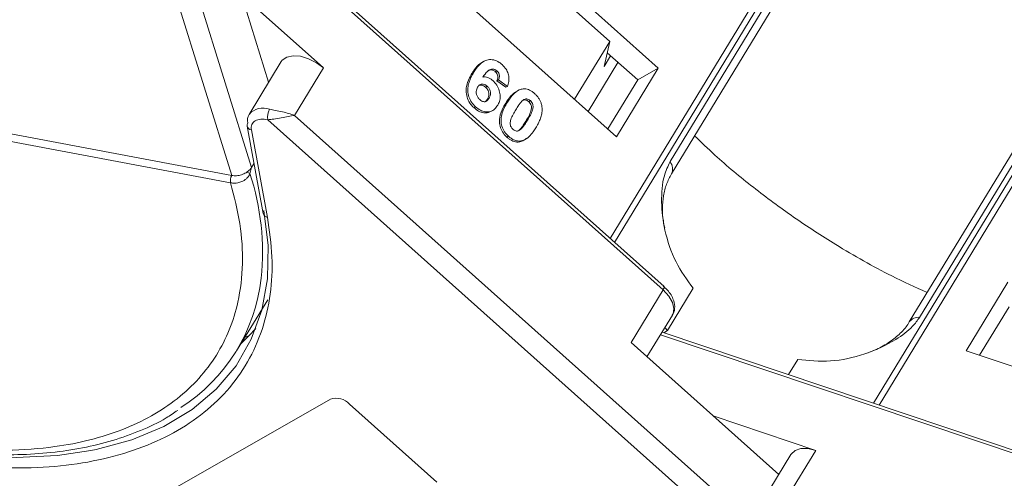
# Model space of a CAD drawing. Header units: millimetres. Extents: x -956 to 636, y -192 to 923.
# Tile 43 of 75: x 117 to 163, y 736 to 758. Entities that reach past the tile are written whole.
import ezdxf

# ---------------------------------------------------------------- set-up
doc = ezdxf.new("R2010")
doc.units = ezdxf.units.MM

msp = doc.modelspace()

# ---------------------------------------------------------------- linework, layer by layer
at = {"color": 7, "linetype": 'Continuous', "lineweight": 15}
for p, q in [((161.761, 776.172), (144.248, 747.389)), ((144.454, 747.205), (161.957, 775.971)), ((119.187, 774.237), (126.618, 750.324)), ((127.536, 750.699), (120.276, 774.063)), ((159.293, 771.102), (147.042, 750.97)), ((147.106, 750.4), (159.357, 770.532)), ((174.018, 768.466), (156.525, 739.717)), ((156.78, 739.631), (174.284, 768.396)), ((170.442, 763.641), (158.192, 743.508)), ((158.671, 743.716), (170.922, 763.848)), ((146.76, 745.147), (126.611, 763.135)), ((126.536, 763.011), (146.717, 744.994)), ((146.494, 755.323), (138.354, 762.59)), ((125.919, 762.439), (128.334, 754.668)), ((139.907, 760.428), (144.232, 756.567)), ((136.412, 759.398), (144.552, 752.131)), ((130.889, 755.336), (127.065, 758.749)), ((126.566, 749.981), (86.338, 757.523)), ((86.389, 757.867), (126.617, 750.325)), ((142.595, 753.878), (144.232, 756.567)), ((144.232, 756.567), (143.965, 755.399)), ((143.965, 755.399), (144.271, 755.901)), ((145.533, 754.774), (144.112, 756.043)), ((128.918, 755.629), (127.424, 753.173)), ((129.544, 753.126), (130.889, 755.336)), ((138.35, 755.637), (138.273, 755.593)), ((144.616, 755.593), (143.229, 753.312)), ((144.552, 752.131), (146.494, 755.323)), ((146.494, 755.323), (145.533, 754.774)), ((137.809, 755.078), (137.886, 755.122)), ((138.97, 755.205), (138.894, 755.161)), ((139.05, 754.785), (138.973, 754.741)), ((139.466, 754.477), (139.05, 754.785)), ((144.146, 752.493), (145.533, 754.774)), ((138.52, 754.481), (138.443, 754.437)), ((138.973, 754.741), (139.39, 754.433)), ((139.466, 754.477), (139.39, 754.433)), ((138.607, 753.924), (138.53, 753.88)), ((139.84, 754.204), (139.763, 754.16)), ((137.98, 753.525), (137.903, 753.481)), ((139.385, 753.698), (139.462, 753.742)), ((140.531, 753.812), (140.455, 753.768)), ((152.324, 732.789), (129.544, 753.126)), ((138.707, 753.315), (138.784, 753.359)), ((127.334, 752.626), (128.087, 748.554)), ((128.293, 752.923), (153.071, 730.802)), ((140.399, 752.899), (140.322, 752.855)), ((127.53, 752.445), (128.284, 748.372)), ((139.52, 752.15), (139.443, 752.106)), ((140.067, 752.464), (139.99, 752.42)), ((140.334, 752.041), (140.411, 752.085)), ((140.105, 751.935), (140.029, 751.891)), ((127.536, 750.699), (127.466, 750.413)), ((127.654, 750.894), (127.536, 750.699)), ((126.567, 749.981), (126.566, 749.981)), ((162.784, 745.351), (160.841, 742.159)), ((146.717, 744.994), (145.223, 742.539)), ((148.122, 745.069), (146.927, 743.104)), ((126.844, 742.155), (128.294, 744.537)), ((145.967, 741.875), (147.152, 743.823)), ((162.84, 744.209), (161.466, 741.949)), ((127.066, 742.52), (127.42, 742.857)), ((127.237, 742.801), (127.42, 742.857)), ((127.42, 742.857), (127.736, 743.194)), ((146.594, 742.906), (173.278, 733.943)), ((173.402, 734.048), (146.668, 743.028)), ((146.927, 743.104), (146.747, 743.001)), ((146.803, 743.25), (146.927, 743.104)), ((145.223, 742.539), (152.105, 736.395)), ((160.841, 742.159), (171.034, 738.735)), ((152.561, 741.048), (152.992, 741.756)), ((120.457, 733.763), (131.212, 739.911)), ((132.105, 739.676), (136.175, 736.043)), ((153.835, 737.517), (149.047, 739.125)), ((152.677, 737.335), (151.184, 734.88)), ((152.49, 735.307), (153.835, 737.517))]:
    msp.add_line(p, q, dxfattribs=at)
at = {"color": 7, "linetype": 'Continuous', "lineweight": 15, "flags": 128}
for points in [[(128.918, 755.629), (128.973, 755.702), (129.183, 755.844), (129.475, 755.904), (129.822, 755.877), (130.194, 755.767), (130.561, 755.581), (130.889, 755.336)], [(128.117, 748.701), (128.312, 747.068), (128.277, 745.512), (128.014, 744.049), (127.525, 742.695), (126.816, 741.464), (125.894, 740.369), (124.768, 739.422), (123.452, 738.632), (121.957, 738.008), (120.301, 737.557), (120.057, 737.508)], [(146.717, 744.994), (146.743, 745.04), (146.76, 745.079), (146.768, 745.112), (146.767, 745.135), (146.76, 745.147)], [(146.717, 744.994), (146.98, 744.711), (147.153, 744.415), (147.223, 744.131), (147.183, 743.883), (147.152, 743.823)], [(120.057, 737.508), (118.501, 737.283), (116.576, 737.189), (114.546, 737.276), (112.432, 737.544), (110.258, 737.989), (108.045, 738.607), (105.818, 739.391), (103.718, 740.278)], [(152.677, 737.335), (152.686, 737.348), (152.867, 737.514), (153.135, 737.601), (153.467, 737.602), (153.835, 737.517)]]:
    msp.add_lwpolyline(points, dxfattribs=at)
at = {"color": 7, "linetype": 'Continuous', "lineweight": 15}
for centre, radius, start, end in [((128.07, 752.617), 0.853, 68.6537, 139.282), ((129.003, 753.047), 0.721, 149.6793, 189.9134), ((127.902, 752.897), 0.552, 150.0166, 192.9747), ((127.539, 752.66), 0.208, 147.1779, 189.4015), ((127.571, 752.687), 0.245, 194.2211, 260.3945), ((146.602, 750.632), 0.555, 335.2006, 37.5277), ((127.025, 750.088), 0.472, 149.9332, 193.1274), ((127.029, 750.088), 0.474, 150.1196, 193.1525), ((127.142, 749.901), 0.606, 57.6076, 72.9187), ((116.317, 746.762), 11.732, 354.0654, 18.1312), ((128.325, 748.614), 0.245, 194.2211, 260.3945), ((119.787, 746.448), 8.248, 302.7509, 353.7391), ((158.611, 743.199), 0.52, 83.2784, 143.8052), ((131.471, 739.078), 0.872, 43.3286, 107.227)]:
    msp.add_arc(centre, radius, start, end, dxfattribs=at)
for points, knots in [([(126.566, 749.981), (126.729, 749.343), (127.06, 748.049), (127.165, 746.185), (126.974, 744.536), (126.536, 743.122), (125.928, 741.93), (125.116, 740.852), (123.764, 739.589), (122.045, 738.622), (120.029, 737.982), (118.24, 737.638), (116.156, 737.486), (113.795, 737.585), (111.369, 737.929), (108.868, 738.509), (106.281, 739.337), (103.839, 740.338), (101.602, 741.437), (99.591, 742.576), (97.635, 743.839), (95.135, 745.675), (92.862, 747.689), (90.898, 749.803), (89.472, 751.567), (88.17, 753.496), (87.058, 755.548), (86.575, 756.871), (86.338, 757.523)], [0, 0, 0, 0, 0.038862, 0.078912, 0.1200677, 0.1522272, 0.1843815, 0.2172151, 0.2500433, 0.3156185, 0.347778, 0.3799323, 0.4210926, 0.4611415, 0.5, 0.5388632, 0.578912, 0.6200677, 0.6522272, 0.6843815, 0.7172151, 0.7500433, 0.8156185, 0.847778, 0.8799323, 0.9210926, 0.9611404, 1, 1, 1, 1]), ([(137.886, 755.122), (137.928, 755.186), (138.052, 755.379), (138.264, 755.611), (138.558, 755.734), (138.824, 755.726), (139.054, 755.625), (139.176, 755.524), (139.22, 755.488)], [0, 0, 0, 0, 0.1423372, 0.4291269, 0.5899433, 0.7512055, 0.9098946, 1, 1, 1, 1]), ([(138.276, 755.586), (138.26, 755.579), (138.1, 755.51), (137.958, 755.308), (137.84, 755.125), (137.809, 755.078)], [0, 0, 0, 0, 0.075774, 0.763645, 1, 1, 1, 1]), ([(138.97, 755.205), (138.941, 755.227), (138.883, 755.271), (138.776, 755.291), (138.652, 755.271), (138.489, 755.142), (138.387, 755.006), (138.317, 754.913)], [0, 0, 0, 0, 0.112049, 0.22438, 0.370115, 0.570276, 1, 1, 1, 1]), ([(138.532, 755.188), (138.533, 755.189), (138.562, 755.216), (138.639, 755.241), (138.748, 755.244), (138.837, 755.208), (138.878, 755.174), (138.894, 755.161)], [0, 0, 0, 0, 0.007515, 0.325815, 0.646173, 0.861137, 1, 1, 1, 1]), ([(139.22, 755.488), (139.286, 755.421), (139.405, 755.3), (139.509, 755.067), (139.549, 754.822), (139.519, 754.624), (139.478, 754.509), (139.466, 754.477)], [0, 0, 0, 0, 0.2426908, 0.4390024, 0.635006, 0.8950587, 1, 1, 1, 1]), ([(137.809, 755.078), (137.771, 755.012), (137.656, 754.81), (137.537, 754.498), (137.536, 754.126), (137.623, 753.831), (137.763, 753.614), (137.869, 753.514), (137.903, 753.481)], [0, 0, 0, 0, 0.1472478, 0.443999, 0.6050059, 0.7662416, 0.9237063, 1, 1, 1, 1]), ([(137.98, 753.525), (137.914, 753.591), (137.783, 753.725), (137.66, 753.987), (137.602, 754.27), (137.64, 754.642), (137.765, 754.917), (137.869, 755.093), (137.886, 755.122)], [0, 0, 0, 0, 0.148269, 0.297647, 0.442421, 0.607851, 0.935658, 1, 1, 1, 1]), ([(138.317, 754.913), (138.355, 754.916), (138.432, 754.921), (138.534, 754.9), (138.613, 754.866), (138.672, 754.835), (138.73, 754.796), (138.766, 754.765), (138.785, 754.749)], [0, 0, 0, 0, 0.243654, 0.49576, 0.617892, 0.741503, 0.870025, 1, 1, 1, 1]), ([(138.894, 755.161), (138.919, 755.135), (138.965, 755.089), (139.004, 755), (139.019, 754.906), (139.005, 754.818), (138.982, 754.764), (138.973, 754.741)], [0, 0, 0, 0, 0.225388, 0.401037, 0.576559, 0.822036, 1, 1, 1, 1]), ([(139.05, 754.785), (139.067, 754.828), (139.093, 754.897), (139.09, 755.009), (139.061, 755.097), (139.016, 755.162), (138.983, 755.193), (138.97, 755.205)], [0, 0, 0, 0, 0.33384, 0.524547, 0.716372, 0.891824, 1, 1, 1, 1]), ([(138.171, 753.859), (138.139, 753.893), (138.074, 753.963), (138.019, 754.1), (138.002, 754.234), (138.027, 754.35), (138.06, 754.411), (138.076, 754.441)], [0, 0, 0, 0, 0.207905, 0.419981, 0.630626, 0.821735, 1, 1, 1, 1]), ([(138.076, 754.441), (138.103, 754.479), (138.148, 754.542), (138.245, 754.584), (138.339, 754.582), (138.436, 754.548), (138.492, 754.503), (138.52, 754.481)], [0, 0, 0, 0, 0.2767209, 0.4568705, 0.6370074, 0.8240683, 1, 1, 1, 1]), ([(138.133, 754.518), (138.145, 754.524), (138.183, 754.544), (138.263, 754.537), (138.359, 754.505), (138.415, 754.459), (138.443, 754.437)], [0, 0, 0, 0, 0.13232, 0.420099, 0.718939, 1, 1, 1, 1]), ([(138.443, 754.437), (138.476, 754.404), (138.536, 754.342), (138.59, 754.223), (138.61, 754.102), (138.586, 753.984), (138.549, 753.916), (138.53, 753.88)], [0, 0, 0, 0, 0.213757, 0.394944, 0.576585, 0.777311, 1, 1, 1, 1]), ([(138.52, 754.481), (138.552, 754.447), (138.613, 754.386), (138.667, 754.267), (138.687, 754.146), (138.663, 754.027), (138.626, 753.96), (138.607, 753.924)], [0, 0, 0, 0, 0.213757, 0.394944, 0.576585, 0.777311, 1, 1, 1, 1]), ([(138.785, 754.749), (138.85, 754.682), (138.981, 754.546), (139.094, 754.281), (139.139, 754.013), (139.106, 753.775), (139.039, 753.65), (139.01, 753.594)], [0, 0, 0, 0, 0.2102159, 0.4219747, 0.6200164, 0.8310369, 1, 1, 1, 1]), ([(139.462, 753.742), (139.503, 753.806), (139.596, 753.953), (139.791, 754.179), (139.988, 754.321), (140.13, 754.351), (140.145, 754.354)], [0, 0, 0, 0, 0.2373811, 0.5389182, 0.9490817, 1, 1, 1, 1]), ([(140.145, 754.354), (140.183, 754.358), (140.259, 754.367), (140.38, 754.347), (140.5, 754.303), (140.598, 754.244), (140.674, 754.188), (140.712, 754.155), (140.731, 754.139)], [0, 0, 0, 0, 0.193776, 0.3936, 0.587864, 0.788908, 0.894169, 1, 1, 1, 1]), ([(138.607, 753.924), (138.579, 753.884), (138.535, 753.819), (138.444, 753.764), (138.355, 753.761), (138.26, 753.79), (138.203, 753.835), (138.171, 753.859)], [0, 0, 0, 0, 0.288697, 0.463553, 0.639942, 0.801808, 1, 1, 1, 1]), ([(138.53, 753.88), (138.503, 753.838), (138.466, 753.78), (138.408, 753.751), (138.393, 753.743)], [0, 0, 0, 0, 0.726318, 1, 1, 1, 1]), ([(139.766, 754.156), (139.744, 754.139), (139.667, 754.082), (139.571, 753.967), (139.467, 753.829), (139.413, 753.741), (139.385, 753.698)], [0, 0, 0, 0, 0.139959, 0.4939, 0.74658, 1, 1, 1, 1]), ([(140.184, 753.825), (140.216, 753.848), (140.269, 753.886), (140.362, 753.898), (140.445, 753.875), (140.5, 753.838), (140.528, 753.815), (140.531, 753.812)], [0, 0, 0, 0, 0.334804, 0.542561, 0.750382, 0.970721, 1, 1, 1, 1]), ([(140.198, 753.833), (140.202, 753.835), (140.227, 753.85), (140.286, 753.853), (140.368, 753.831), (140.423, 753.794), (140.451, 753.771), (140.455, 753.768)], [0, 0, 0, 0, 0.056934, 0.351477, 0.64611, 0.958491, 1, 1, 1, 1]), ([(140.731, 754.139), (140.764, 754.108), (140.831, 754.044), (140.919, 753.933), (140.992, 753.808), (141.036, 753.694), (141.062, 753.597), (141.069, 753.547), (141.073, 753.522)], [0, 0, 0, 0, 0.192627, 0.388684, 0.582013, 0.783201, 0.891038, 1, 1, 1, 1]), ([(128.381, 753.411), (128.468, 753.394), (128.66, 753.355), (129.076, 753.276), (129.361, 753.185), (129.544, 753.126)], [0, 0, 0, 0, 0.227063, 0.501587, 1, 1, 1, 1]), ([(137.903, 753.481), (137.975, 753.424), (138.118, 753.309), (138.357, 753.237), (138.562, 753.239), (138.662, 753.3), (138.702, 753.325)], [0, 0, 0, 0, 0.27888, 0.560548, 0.823047, 1, 1, 1, 1]), ([(139.01, 753.594), (138.966, 753.531), (138.877, 753.406), (138.679, 753.294), (138.444, 753.277), (138.197, 753.352), (138.053, 753.467), (137.98, 753.525)], [0, 0, 0, 0, 0.197831, 0.3973, 0.59891, 0.798741, 1, 1, 1, 1]), ([(139.385, 753.698), (139.347, 753.631), (139.228, 753.426), (139.099, 753.12), (139.078, 752.758), (139.155, 752.478), (139.289, 752.255), (139.399, 752.149), (139.443, 752.106)], [0, 0, 0, 0, 0.14647, 0.452057, 0.603668, 0.755929, 0.902439, 1, 1, 1, 1]), ([(139.52, 752.15), (139.454, 752.216), (139.322, 752.35), (139.201, 752.608), (139.148, 752.893), (139.212, 753.299), (139.36, 753.561), (139.462, 753.742)], [0, 0, 0, 0, 0.147528, 0.296569, 0.43214, 0.608737, 1, 1, 1, 1]), ([(139.851, 753.388), (139.871, 753.421), (139.911, 753.486), (139.968, 753.572), (140.022, 753.647), (140.072, 753.71), (140.124, 753.772), (140.164, 753.807), (140.184, 753.825)], [0, 0, 0, 0, 0.20527, 0.410616, 0.557148, 0.703844, 0.851475, 1, 1, 1, 1]), ([(140.455, 753.768), (140.482, 753.739), (140.53, 753.688), (140.573, 753.593), (140.588, 753.474), (140.557, 753.295), (140.457, 753.084), (140.367, 752.932), (140.322, 752.855)], [0, 0, 0, 0, 0.105646, 0.186221, 0.267042, 0.431541, 0.712708, 1, 1, 1, 1]), ([(140.531, 753.812), (140.559, 753.783), (140.607, 753.732), (140.65, 753.637), (140.665, 753.518), (140.634, 753.339), (140.534, 753.128), (140.444, 752.976), (140.399, 752.899)], [0, 0, 0, 0, 0.105646, 0.186221, 0.267042, 0.431541, 0.712708, 1, 1, 1, 1]), ([(141.073, 753.522), (141.077, 753.477), (141.085, 753.387), (141.069, 753.226), (141.026, 753.04), (140.953, 752.854), (140.873, 752.691), (140.818, 752.597), (140.79, 752.55)], [0, 0, 0, 0, 0.118432, 0.2393289, 0.4494336, 0.6641784, 0.8318201, 1, 1, 1, 1]), ([(129.544, 753.126), (129.449, 753.111), (129.258, 753.082), (128.92, 753.014), (128.579, 752.946), (128.384, 752.931), (128.293, 752.923)], [0, 0, 0, 0, 0.251519, 0.501784, 0.765632, 1, 1, 1, 1]), ([(139.719, 752.477), (139.687, 752.512), (139.635, 752.568), (139.595, 752.669), (139.588, 752.79), (139.622, 752.966), (139.723, 753.171), (139.808, 753.315), (139.851, 753.388)], [0, 0, 0, 0, 0.125351, 0.2021974, 0.2791824, 0.4597421, 0.727968, 1, 1, 1, 1]), ([(140.067, 752.464), (140.034, 752.441), (139.982, 752.404), (139.889, 752.391), (139.808, 752.414), (139.752, 752.45), (139.724, 752.474), (139.719, 752.477)], [0, 0, 0, 0, 0.333678, 0.540413, 0.747264, 0.961209, 1, 1, 1, 1]), ([(140.322, 752.855), (140.302, 752.823), (140.261, 752.758), (140.205, 752.672), (140.151, 752.597), (140.102, 752.534), (140.05, 752.473), (140.01, 752.438), (139.99, 752.42)], [0, 0, 0, 0, 0.205942, 0.411959, 0.558149, 0.704502, 0.851801, 1, 1, 1, 1]), ([(140.399, 752.899), (140.379, 752.867), (140.338, 752.802), (140.281, 752.716), (140.228, 752.641), (140.179, 752.578), (140.127, 752.517), (140.087, 752.482), (140.067, 752.464)], [0, 0, 0, 0, 0.205942, 0.411959, 0.558149, 0.704502, 0.851801, 1, 1, 1, 1]), ([(140.79, 752.55), (140.749, 752.485), (140.656, 752.339), (140.464, 752.115), (140.268, 751.971), (140.126, 751.94), (140.105, 751.935)], [0, 0, 0, 0, 0.236629, 0.537361, 0.932986, 1, 1, 1, 1]), ([(139.443, 752.106), (139.478, 752.077), (139.548, 752.018), (139.661, 751.949), (139.782, 751.901), (139.884, 751.883), (139.967, 751.883), (140.008, 751.888), (140.029, 751.891)], [0, 0, 0, 0, 0.193594, 0.390501, 0.584817, 0.78683, 0.892868, 1, 1, 1, 1]), ([(140.105, 751.935), (140.068, 751.931), (139.991, 751.922), (139.871, 751.941), (139.75, 751.986), (139.653, 752.045), (139.576, 752.101), (139.539, 752.134), (139.52, 752.15)], [0, 0, 0, 0, 0.1937693, 0.3935642, 0.587886, 0.7891312, 0.8942826, 1, 1, 1, 1]), ([(140.029, 751.891), (140.065, 751.9), (140.137, 751.918), (140.24, 751.969), (140.3, 752.019), (140.331, 752.045)], [0, 0, 0, 0, 0.320929, 0.648209, 1, 1, 1, 1]), ([(159.024, 744.875), (158.473, 745.124), (157.022, 745.78), (154.935, 746.977), (152.782, 748.372), (150.9, 749.772), (149.355, 751.043), (148.498, 751.876), (148.188, 752.177)], [0, 0, 0, 0, 0.138435, 0.364297, 0.540845, 0.717422, 0.897727, 1, 1, 1, 1]), ([(147.042, 750.97), (146.944, 750.756), (146.693, 750.21), (146.61, 749.083), (146.772, 747.703), (147.258, 746.259), (147.835, 745.464), (148.122, 745.069)], [0, 0, 0, 0, 0.125713, 0.321276, 0.524466, 0.763484, 1, 1, 1, 1]), ([(127.466, 750.413), (127.45, 750.377), (127.415, 750.299), (127.33, 750.199), (127.221, 750.111), (127.078, 750.033), (126.914, 749.983), (126.732, 749.961), (126.626, 749.974), (126.567, 749.981)], [0, 0, 0, 0, 0.111997, 0.244844, 0.369168, 0.500899, 0.687533, 0.828138, 1, 1, 1, 1]), ([(126.617, 750.325), (126.617, 750.325), (126.617, 750.325), (126.618, 750.324), (126.618, 750.324), (126.618, 750.324)], [0, 0, 0, 0, 0.384666, 0.692333, 1, 1, 1, 1]), ([(126.618, 750.324), (126.691, 750.317), (126.837, 750.302), (127.073, 750.352), (127.232, 750.423), (127.308, 750.472), (127.32, 750.48)], [0, 0, 0, 0, 0.313357, 0.626713, 0.94007, 1, 1, 1, 1]), ([(146.791, 747.897), (146.769, 748), (146.702, 748.303), (146.679, 748.808), (146.726, 749.392), (146.865, 749.945), (147.027, 750.247), (147.108, 750.398)], [0, 0, 0, 0, 0.107071, 0.314953, 0.53614, 0.767019, 1, 1, 1, 1]), ([(128.284, 748.372), (128.372, 747.754), (128.549, 746.518), (128.45, 744.769), (128.078, 743.121), (127.398, 741.609), (126.433, 740.268), (125.205, 739.13), (123.743, 738.2), (122.067, 737.486), (120.188, 736.99), (118.122, 736.7), (116.614, 736.701), (115.851, 736.702)], [0, 0, 0, 0, 0.089814, 0.179634, 0.271599, 0.3642, 0.456801, 0.548766, 0.638577, 0.728401, 0.818212, 0.908035, 1, 1, 1, 1]), ([(147.143, 743.828), (147.156, 743.844), (147.246, 743.948), (147.276, 744.226), (147.21, 744.547), (147.054, 744.824), (146.901, 745.027), (146.766, 745.127), (146.716, 745.164)], [0, 0, 0, 0, 0.042513, 0.286937, 0.539249, 0.71447, 0.894018, 1, 1, 1, 1]), ([(152.992, 741.756), (153.495, 741.706), (154.501, 741.604), (156.135, 741.954), (157.44, 742.56), (158.289, 743.193), (158.568, 743.574), (158.671, 743.716)], [0, 0, 0, 0, 0.249096, 0.498243, 0.745205, 0.90541, 1, 1, 1, 1]), ([(158.184, 743.508), (158.175, 743.489), (158.089, 743.306), (157.79, 742.977), (157.289, 742.558), (156.766, 742.254), (156.401, 742.119), (156.27, 742.071)], [0, 0, 0, 0, 0.032923, 0.312637, 0.578403, 0.849061, 1, 1, 1, 1]), ([(99.464, 742.528), (100.143, 742.13), (101.094, 741.572), (102.534, 740.832), (103.769, 740.243), (105.252, 739.61), (106.811, 739.023), (108.438, 738.498), (110.099, 738.054), (111.772, 737.705), (113.436, 737.459), (115.074, 737.323), (116.67, 737.302), (118.21, 737.399), (119.682, 737.617), (121.077, 737.957), (122.376, 738.427), (123.392, 738.901), (123.922, 739.264), (124.097, 739.384)], [0, 0, 0, 0, 0.077451, 0.108605, 0.160215, 0.21354, 0.270476, 0.329588, 0.390299, 0.452158, 0.514859, 0.578189, 0.642011, 0.706243, 0.770853, 0.835851, 0.901304, 0.967344, 1, 1, 1, 1])]:
    msp.add_open_spline(points, degree=3, knots=knots, dxfattribs=at)
for points in [[(128.293, 752.923), (128.18, 752.94), (127.953, 752.975), (127.794, 752.91), (127.714, 752.877)], [(127.714, 752.877), (127.648, 752.824), (127.517, 752.719), (127.526, 752.536), (127.53, 752.445)], [(127.32, 750.48), (127.364, 750.513), (127.452, 750.579), (127.508, 750.659), (127.536, 750.699)]]:
    msp.add_open_spline(points, degree=3, dxfattribs=at)

doc.saveas('drawing.dxf')
